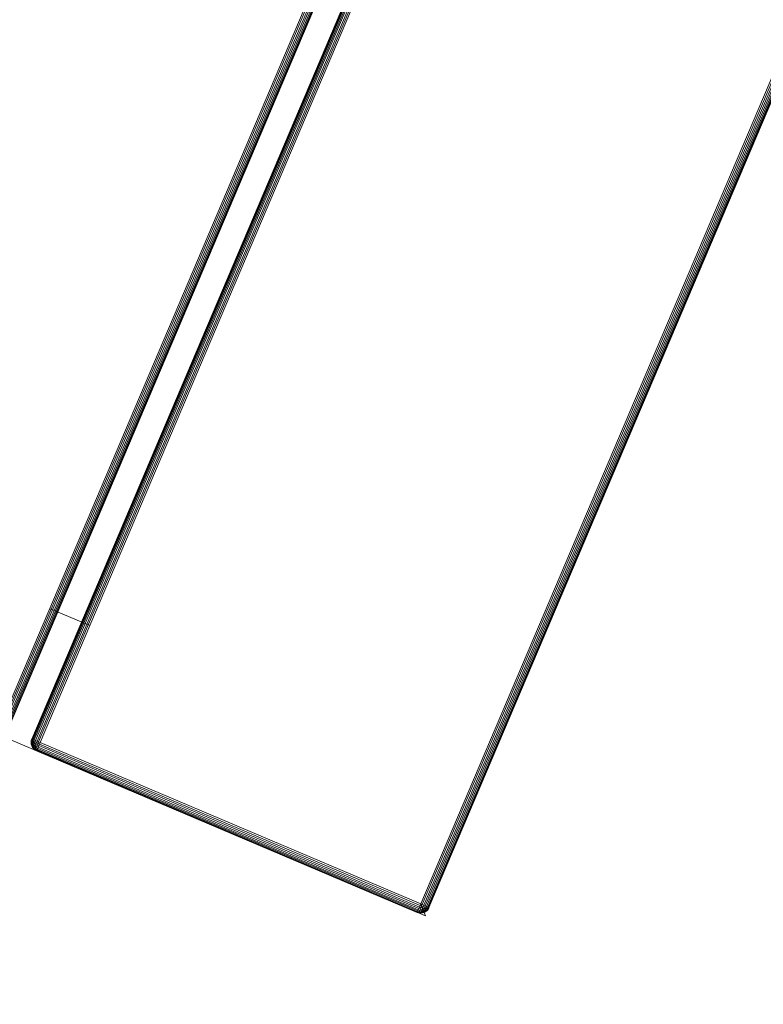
# Model space of a CAD drawing. Header units: millimetres. Extents: x -54833 to 17168, y -29122 to 68726.
# Tile 72 of 122: x -39354 to -39191, y 6812 to 7028. Entities that reach past the tile are written whole.
import ezdxf

# ---------------------------------------------------------------- set-up
doc = ezdxf.new("R2010")
doc.units = ezdxf.units.MM
for name, color, linetype, lineweight, true_color in [('Furniture-2', 7, 'Continuous', 9, 0xaaaaaa), ('Kohvikulaud-1', 7, 'Continuous', 9, 0xaaaaaa), ('Surface Pattern-1', 7, 'Continuous', 9, 0x232323)]:
    doc.layers.add(name, color=color, linetype=linetype, lineweight=lineweight, true_color=true_color)

# ---------------------------------------------------------------- blocks, each defined once
blk = doc.blocks.new('MA_Kohvikulaud - Kohvikulaud_DWG-V78-1_ korruse plaan')
at = {"layer": 'Kohvikulaud-1'}
for p, q in [((-38, 448), (-40, 450)), ((-40, 450), (860, 450)), ((-40, 450), (-38, 448)), ((-39.86, 448.74), (-39.67, 449.09)), ((-39.67, 449.09), (-39.86, 448.72)), ((-39.67, 449.09), (-39.86, 448.73)), ((-39.67, 449.08), (-39.86, 448.68)), ((-39.86, 448.7), (-39.67, 449.08)), ((-39.86, 448.68), (-39.67, 449.02)), ((-39.86, 448.62), (-39.67, 449.02)), ((-39.86, 448.62), (-39.67, 448.92)), ((-39.86, 448.52), (-39.67, 448.92)), ((-39.86, 448.52), (-39.67, 448.77)), ((-39.86, 448.4), (-39.67, 448.77)), ((-39.67, 449.09), (-39.41, 449.41)), ((-39.41, 449.41), (-39.67, 449.09)), ((-39.41, 449.39), (-39.67, 449.08)), ((-39.67, 449.02), (-39.41, 449.31)), ((-39.67, 448.92), (-39.41, 449.18)), ((-39.67, 449.08), (-39.67, 449.09)), ((-39.67, 449.08), (-39.67, 449.02)), ((-39.67, 449.02), (-39.67, 448.92)), ((-39.67, 448.77), (-39.41, 449)), ((-39.67, 448.92), (-39.67, 448.77)), ((-39.67, 448.6), (-39.41, 448.77)), ((-39.67, 448.77), (-39.67, 448.6)), ((-39.41, 449.41), (-39.09, 449.67)), ((-39.09, 449.67), (-39.41, 449.41)), ((-39.09, 449.65), (-39.41, 449.39)), ((-39.41, 449.31), (-39.09, 449.56)), ((-39.41, 449.39), (-39.41, 449.41)), ((-39.41, 449.18), (-39.09, 449.4)), ((-39.41, 449.39), (-39.41, 449.31)), ((-39.41, 449.31), (-39.41, 449.18)), ((-39.41, 449), (-39.09, 449.18)), ((-39.41, 449.18), (-39.41, 449)), ((-39.41, 449), (-39.41, 448.77)), ((-39.41, 448.77), (-39.09, 448.92)), ((-39.41, 448.77), (-39.41, 448.52)), ((-39.09, 449.67), (-38.74, 449.86)), ((-38.74, 449.86), (-39.09, 449.67)), ((-38.74, 449.83), (-39.09, 449.65)), ((-39.09, 449.56), (-38.74, 449.73)), ((-39.09, 449.65), (-39.09, 449.67)), ((-39.09, 449.65), (-39.09, 449.56)), ((-39.09, 449.4), (-38.74, 449.56)), ((-39.09, 449.56), (-39.09, 449.4)), ((-39.09, 449.4), (-39.09, 449.18)), ((-39.09, 449.18), (-38.74, 449.31)), ((-39.09, 449.18), (-39.09, 448.92)), ((-39.09, 448.92), (-38.74, 449.02)), ((-39.09, 448.92), (-39.09, 448.62)), ((-38.74, 449.86), (-38.36, 449.97)), ((-38.36, 449.97), (-38.74, 449.86)), ((-38.36, 449.93), (-38.74, 449.83)), ((-38.74, 449.83), (-38.74, 449.86)), ((-38.74, 449.73), (-38.36, 449.83)), ((-38.74, 449.83), (-38.74, 449.73)), ((-38.74, 449.73), (-38.74, 449.56)), ((-38.74, 449.56), (-38.36, 449.65)), ((-38.74, 449.56), (-38.74, 449.31)), ((-38.74, 449.31), (-38.36, 449.39)), ((-38.74, 449.31), (-38.74, 449.02)), ((-38.74, 449.02), (-38.36, 449.08)), ((-38.74, 449.02), (-38.74, 448.68)), ((-38.36, 449.97), (-38, 450)), ((-38, 450), (-38.36, 449.97)), ((-38.36, 449.93), (-38.36, 449.97)), ((-38.36, 449.93), (-38, 449.97)), ((-38.36, 449.83), (-38.36, 449.93)), ((-38.36, 449.83), (-38, 449.86)), ((-38.36, 449.65), (-38.36, 449.83)), ((-38.36, 449.65), (-38, 449.67)), ((-38.36, 449.39), (-38.36, 449.65)), ((-38.36, 449.39), (-38, 449.41)), ((-38.36, 449.08), (-38.36, 449.39)), ((-38.36, 449.08), (-38, 449.09)), ((-38.36, 448.72), (-38.36, 449.08)), ((-38, 450), (53, 450)), ((-38, 449.97), (-38, 450)), ((53, 450), (-38, 450)), ((-38, 449.86), (-38, 449.97)), ((53, 449.97), (-38, 449.97)), ((-38, 449.67), (-38, 449.86)), ((-38, 449.86), (53, 449.86)), ((-38, 449.41), (-38, 449.67)), ((-38, 449.67), (53, 449.67)), ((-38, 449.09), (-38, 449.41)), ((-38, 449.41), (53, 449.41)), ((-38, 448.74), (-38, 449.09)), ((-38, 449.09), (53, 449.09)), ((53, 450), (53.36, 449.97)), ((53, 449.97), (53, 450)), ((53.36, 449.97), (53, 450)), ((53, 449.86), (53, 449.97)), ((53.36, 449.93), (53, 449.97)), ((53, 449.67), (53, 449.86)), ((53.36, 449.83), (53, 449.86)), ((53, 449.41), (53, 449.67)), ((53.36, 449.65), (53, 449.67)), ((53, 449.09), (53, 449.41)), ((53.36, 449.39), (53, 449.41)), ((53, 448.74), (53, 449.09)), ((53.36, 449.08), (53, 449.09)), ((53.36, 449.97), (53.74, 449.86)), ((53.36, 449.93), (53.36, 449.97)), ((53.74, 449.86), (53.36, 449.97)), ((53.74, 449.83), (53.36, 449.93)), ((53.36, 449.93), (53.36, 449.83)), ((53.36, 449.83), (53.74, 449.73)), ((53.36, 449.83), (53.36, 449.65)), ((53.36, 449.65), (53.74, 449.56)), ((53.36, 449.65), (53.36, 449.39)), ((53.36, 449.39), (53.74, 449.31)), ((53.36, 449.39), (53.36, 449.08)), ((53.36, 449.08), (53.74, 449.02)), ((53.36, 449.08), (53.36, 448.72)), ((53.74, 449.86), (54.09, 449.67)), ((53.74, 449.83), (53.74, 449.86)), ((54.09, 449.67), (53.74, 449.86)), ((54.09, 449.65), (53.74, 449.83)), ((53.74, 449.83), (53.74, 449.73)), ((53.74, 449.73), (54.09, 449.56)), ((53.74, 449.73), (53.74, 449.56)), ((53.74, 449.56), (54.09, 449.4)), ((53.74, 449.56), (53.74, 449.31)), ((53.74, 449.31), (54.09, 449.18)), ((53.74, 449.31), (53.74, 449.02)), ((53.74, 449.02), (54.09, 448.92)), ((53.74, 449.02), (53.74, 448.68)), ((54.09, 449.67), (54.41, 449.41)), ((54.09, 449.65), (54.09, 449.67)), ((54.41, 449.41), (54.09, 449.67)), ((54.41, 449.39), (54.09, 449.65)), ((54.09, 449.65), (54.09, 449.56)), ((54.09, 449.56), (54.41, 449.31)), ((54.09, 449.56), (54.09, 449.4)), ((54.09, 449.4), (54.41, 449.18)), ((54.09, 449.4), (54.09, 449.18)), ((54.09, 449.18), (54.41, 449)), ((54.09, 449.18), (54.09, 448.92)), ((54.09, 448.92), (54.41, 448.77)), ((54.09, 448.92), (54.09, 448.62)), ((54.41, 449.41), (54.67, 449.09)), ((54.41, 449.39), (54.41, 449.41)), ((54.67, 449.09), (54.41, 449.41)), ((54.67, 449.08), (54.41, 449.39)), ((54.41, 449.39), (54.41, 449.31)), ((54.41, 449.31), (54.67, 449.02)), ((54.41, 449.31), (54.41, 449.18)), ((54.41, 449.18), (54.67, 448.92)), ((54.41, 449.18), (54.41, 449)), ((54.41, 449), (54.67, 448.77)), ((54.41, 449), (54.41, 448.77)), ((54.41, 448.77), (54.67, 448.6)), ((54.41, 448.77), (54.41, 448.52)), ((54.67, 449.09), (54.86, 448.74)), ((54.67, 449.08), (54.67, 449.09)), ((54.86, 448.74), (54.67, 449.09)), ((54.67, 449.08), (54.86, 448.72)), ((54.67, 449.08), (54.67, 449.02)), ((54.86, 448.73), (54.67, 449.08)), ((54.86, 448.7), (54.67, 449.02)), ((54.67, 449.02), (54.86, 448.7)), ((54.67, 449.02), (54.67, 448.92)), ((54.67, 448.92), (54.86, 448.65)), ((54.67, 448.92), (54.86, 448.65)), ((54.67, 448.92), (54.67, 448.77)), ((54.67, 448.77), (54.86, 448.57)), ((54.67, 448.77), (54.86, 448.57)), ((54.67, 448.77), (54.67, 448.6)), ((-40, 448), (-39.97, 448.36)), ((-39.97, 448.36), (-40, 448)), ((-40, 448), (-39.97, 448.03)), ((-39.97, 448.36), (-39.86, 448.74)), ((-39.86, 448.73), (-39.97, 448.36)), ((-39.97, 448.03), (-39.86, 448)), ((-39.97, 448), (-39.97, -448)), ((-39.86, 448.4), (-39.67, 448.6)), ((-39.86, 448.27), (-39.67, 448.6)), ((-39.86, 448.27), (-39.67, 448.4)), ((-39.86, 448.13), (-39.67, 448.4)), ((-39.86, 448.13), (-39.67, 448.2)), ((-39.67, 448), (-39.86, 448.13)), ((-39.86, 448.07), (-39.67, 448)), ((-39.86, 448), (-39.86, -448)), ((-39.67, 448.6), (-39.67, 448.4)), ((-39.67, 448.4), (-39.41, 448.52)), ((-39.67, 448.4), (-39.67, 448.2)), ((-39.67, 448.2), (-39.41, 448.26)), ((-39.67, 448.2), (-39.67, 448)), ((-39.67, 448), (-39.41, 448)), ((-39.67, 448), (-39.67, -448)), ((-39.41, 448.52), (-39.09, 448.62)), ((-39.41, 448.52), (-39.41, 448.26)), ((-39.41, 448.26), (-39.09, 448.3)), ((-39.41, 448.26), (-39.41, 448)), ((-39.41, 448), (-39.09, 448)), ((-39.41, 448), (-39.41, -448)), ((-39.09, 448.62), (-38.74, 448.68)), ((-39.09, 448.62), (-39.09, 448.3)), ((-39.09, 448.3), (-38.74, 448.34)), ((-39.09, 448.3), (-39.09, 448)), ((-39.09, 448), (-38.74, 448)), ((-39.09, 448), (-39.09, -448)), ((-38.74, 448.68), (-38.36, 448.72)), ((-38.74, 448.68), (-38.74, 448.34)), ((-38.74, 448.34), (-38.36, 448.36)), ((-38.74, 448.34), (-38.74, 448)), ((-38.74, 448), (-38.36, 448)), ((-38.74, 448), (-38.74, -448)), ((-38.36, 448.72), (-38, 448.74)), ((-38.36, 448.36), (-38.36, 448.72)), ((-38.36, 448.36), (-38, 448.36)), ((-38.36, 448.36), (-38.36, 448)), ((-38.36, 448), (-38, 448)), ((-38.36, -448), (-38.36, 448)), ((-38, 448.36), (-38, 448.74)), ((-38, 448.74), (53, 448.74)), ((-38, 448), (-38, 448.36)), ((-38, 448.36), (53, 448.36)), ((53, 448), (-38, 448)), ((-38, 448), (-38, -448)), ((53, 448.36), (53, 448.74)), ((53.36, 448.72), (53, 448.74)), ((53, 448), (53, 448.36)), ((53.36, 448.36), (53, 448.36)), ((53, -448), (53, 448)), ((53, 448), (53.36, 448)), ((53.36, 448.72), (53.74, 448.68)), ((53.36, 448.72), (53.36, 448.36)), ((53.36, 448.36), (53.74, 448.34)), ((53.36, 448.36), (53.36, 448)), ((53.36, 448), (53.74, 448)), ((53.36, -448), (53.36, 448)), ((53.74, 448.68), (54.09, 448.62)), ((53.74, 448.68), (53.74, 448.34)), ((53.74, 448.34), (54.09, 448.3)), ((53.74, 448.34), (53.74, 448)), ((53.74, 448), (54.09, 448)), ((53.74, 448), (53.74, -448)), ((54.09, 448.62), (54.41, 448.52)), ((54.09, 448.62), (54.09, 448.3)), ((54.09, 448.3), (54.41, 448.26)), ((54.09, 448.3), (54.09, 448)), ((54.09, 448), (54.41, 448)), ((54.09, -448), (54.09, 448)), ((54.41, 448.52), (54.67, 448.4)), ((54.41, 448.52), (54.41, 448.26)), ((54.41, 448.26), (54.67, 448.2)), ((54.41, 448.26), (54.41, 448)), ((54.41, 448), (54.67, 448)), ((54.41, -448), (54.41, 448)), ((54.67, 448.6), (54.86, 448.46)), ((54.67, 448.6), (54.86, 448.46)), ((54.67, 448.6), (54.67, 448.4)), ((54.67, 448.4), (54.86, 448.34)), ((54.67, 448.4), (54.86, 448.34)), ((54.67, 448.4), (54.67, 448.2)), ((54.67, 448.2), (54.86, 448.2)), ((54.67, 448.2), (54.86, 448.2)), ((54.67, 448.2), (54.67, 448)), ((54.67, 448), (54.86, 448.07)), ((54.67, 448), (54.86, 448.07)), ((54.67, -448), (54.67, 448)), ((54.86, 448.74), (54.97, 448.36)), ((54.86, 448.73), (54.97, 448.36)), ((54.86, 448), (54.97, 448.03)), ((54.86, -448), (54.86, 448)), ((54.97, 448.36), (55, 448)), ((54.97, 448.36), (55, 448)), ((54.97, 448.03), (55, 448)), ((54.97, -448), (54.97, 448)), ((60.66, 448), (60.66, -448)), ((60.77, -448), (60.77, 448)), ((60.95, 448), (60.95, -448)), ((61.21, -448), (61.21, 448)), ((61.53, -448), (61.53, 448)), ((61.89, -448), (61.89, 448)), ((62.26, -448), (62.26, 448)), ((62.63, 448), (62.63, -448)), ((62.63, 420), (53, 420))]:
    blk.add_line(p, q, dxfattribs=at)
blk = doc.blocks.new('MA_Kohvikulaud - MA_Kohvikulaud-V79-1_ korruse plaan')
blk.add_blockref('MA_Kohvikulaud - Kohvikulaud_DWG-V78-1_ korruse plaan', (-357.3, 23.93))

msp = doc.modelspace()

# ---------------------------------------------------------------- hatches: boundary and pattern name
at = {"layer": 'Surface Pattern-1'}
h = msp.add_hatch(dxfattribs=at)
h.set_pattern_fill('FP_30', color=256, style=0, pattern_type=2)
h.set_pattern_definition([(0, (0, 0), (0, 600), []), (90, (0, 0), (-600, 4e-14), [])])
h.paths.add_polyline_path([(-40469.36, 796), (-38928.99, 796), (-40163.39, 3075.81), (-40163.39, 4239.21), (-38798.43, 7692.57), (-40511.02, 9948.51), (-42590, 9948.51), (-42590, 1350.38), (-42335, 1350.38), (-42335, 850.38), (-42590, 850.38), (-42590, 796), (-42211.45, 796)])
h.paths.add_polyline_path([(-39990.07, 5450.01), (-40027.09, 5452.14), (-40078.78, 5461.76), (-40108.95, 5471.26), (-40145.02, 5486.47), (-40169.35, 5499.89), (-40200.45, 5520.67), (-40227.18, 5543.06), (-40251.6, 5567.94), (-40271.29, 5592.17), (-40293.88, 5626.63), (-40306.03, 5650.29), (-40319.46, 5682.7), (-40330.23, 5718.8), (-40337.08, 5755.89), (-40339.39, 5784.68), (-40339.15, 5821.8), (-40335.73, 5852.67), (-40327.97, 5890.4), (-40319.52, 5917.07), (-40306.34, 5949.25), (-40287.62, 5983.64), (-40270.11, 6009.45), (-40249.71, 6034.12), (-40224.59, 6059.29), (-40198.01, 6081.12), (-40163.54, 6103.71), (-40136.27, 6117.57), (-40105.15, 6130.11), (-40072.2, 6139.85), (-40038.25, 6146.31), (-40005.49, 6149.21), (-39968.37, 6148.98), (-39937.5, 6145.56), (-39901.57, 6138.24), (-39871.4, 6128.74), (-39835.33, 6113.53), (-39811, 6100.11), (-39779.89, 6079.33), (-39753.17, 6056.94), (-39730.81, 6034.34), (-39709.06, 6007.83), (-39686.47, 5973.37), (-39674.32, 5949.71), (-39660.88, 5917.3), (-39650.12, 5881.2), (-39643.5, 5845.36), (-39640.92, 5815.32), (-39641.3, 5777.16), (-39644.62, 5747.05), (-39652.38, 5709.62), (-39660.83, 5682.93), (-39674.01, 5650.76), (-39692.73, 5616.36), (-39710.23, 5590.55), (-39730.64, 5565.88), (-39755.75, 5540.71), (-39782.34, 5518.88), (-39816.8, 5496.29), (-39844.08, 5482.43), (-39875.19, 5469.89), (-39908.16, 5460.15), (-39946.21, 5453.06), (-39974.85, 5450.79), (-39982.59, 5450.39)])
h.paths.add_polyline_path([(-39990.08, 5490.01), (-40008.19, 5491.02), (-39997.37, 5490.35)])
h.paths.add_polyline_path([(-39974.24, 5490.82), (-39936.92, 5494.87), (-39905.71, 5501.93), (-39946.21, 5493.59), (-39972.18, 5491.02)])
h.paths.add_polyline_path([(-40036.5, 5493.89), (-40088.1, 5506.53), (-40040.74, 5494.51)])
h.paths.add_polyline_path([(-40095.39, 5508.84), (-40143.41, 5531.23), (-40101.41, 5510.98)])
h.paths.add_polyline_path([(-39857.1, 5520.47), (-39824.1, 5538.55), (-39800.07, 5555.46), (-39831.19, 5534.3), (-39851.97, 5523.21)])
h.paths.add_polyline_path([(-40149.95, 5534.83), (-40191.8, 5565.41), (-40154.14, 5537.34), (-40152.89, 5536.59)])
h.paths.add_polyline_path([(-40219.97, 5592.53), (-40251.93, 5635.1), (-40266.96, 5661.8), (-40242.72, 5620.73), (-40221.09, 5593.77)])
h.paths.add_polyline_path([(-39760.22, 5592.72), (-39736.83, 5621.8), (-39758.81, 5594.44)])
h.paths.add_polyline_path([(-39724.01, 5641.88), (-39706.91, 5674.68), (-39721.41, 5646.77)])
h.paths.add_polyline_path([(-40281.83, 5696.11), (-40294.89, 5746.71), (-40298.58, 5776.28), (-40291.67, 5729.28), (-40281.96, 5696.48)])
h.paths.add_polyline_path([(-39698.39, 5696.54), (-39687.46, 5734.16), (-39682.79, 5762.05), (-39691.36, 5719.66), (-39698.15, 5697.34)])
h.paths.add_polyline_path([(-39680.93, 5784.68), (-39680.92, 5784.77), (-39680.93, 5784.77)])
h.paths.add_polyline_path([(-40299.41, 5785.2), (-40297.28, 5836.91), (-40299.72, 5791.15)])
h.paths.add_polyline_path([(-39683.95, 5845.76), (-39691.5, 5882.02), (-39685.01, 5851.05)])
h.paths.add_polyline_path([(-40296.29, 5846.31), (-40283.64, 5897.93), (-40295.67, 5850.57)])
h.paths.add_polyline_path([(-40281.34, 5905.21), (-40258.94, 5953.23), (-40279.2, 5911.23)])
h.paths.add_polyline_path([(-39710.63, 5933.06), (-39728.73, 5966.07), (-39745.64, 5990.1), (-39724.48, 5958.98), (-39713.38, 5938.2)])
h.paths.add_polyline_path([(-40255.34, 5959.77), (-40224.76, 6001.63), (-40252.84, 5963.97)])
h.paths.add_polyline_path([(-40197.64, 6029.8), (-40155.53, 6061.45), (-40128.38, 6076.79), (-40169.44, 6052.55), (-40194.19, 6032.93)])
h.paths.add_polyline_path([(-39782.9, 6029.96), (-39811.97, 6053.35), (-39786.56, 6032.96)])
h.paths.add_polyline_path([(-39832.06, 6066.16), (-39864.85, 6083.26), (-39836.94, 6068.77)])
h.paths.add_polyline_path([(-40094.06, 6091.66), (-40042.2, 6104.97), (-40013.9, 6108.41), (-40060.89, 6101.49), (-40089.24, 6093.38)])
h.paths.add_polyline_path([(-39886.71, 6091.78), (-39924.39, 6102.74), (-39890.76, 6093.01)])
h.paths.add_polyline_path([(-39945.17, 6106.3), (-39982.84, 6109.66), (-39945.38, 6106.33)])
h.paths.add_polyline_path([(-39564.5, 6184.9), (-40012.64, 6225.79), (-39994.95, 6405.16), (-39989.99, 6405.34), (-39987.55, 6421.07), (-39895.96, 6413.09), (-39893.62, 6466.18), (-39990.98, 6474.65), (-39991.91, 6464.03), (-40021.79, 6466.63), (-39980.92, 6936.19), (-39951.03, 6933.59), (-39950.14, 6922.8), (-39503.65, 6883.93), (-39502.73, 6894.56), (-39472.84, 6891.96), (-39513.71, 6422.4), (-39543.6, 6425), (-39543.88, 6435.74), (-39642.49, 6442.12), (-39644.86, 6391.24), (-39554.26, 6383.26), (-39554.26, 6366.79), (-39548.71, 6366.31), (-39564.26, 6187.62)])
h.paths.add_polyline_path([(-39591.05, 6225.81), (-39589.28, 6255.26), (-39977.03, 6289.02), (-39979.59, 6259.63), (-39591.4, 6225.84)])
h.paths.add_polyline_path([(-39676.79, 6394.02), (-39674.45, 6447.1), (-39861.47, 6463.38), (-39864.03, 6410.31), (-39678.22, 6394.14)])
h.paths.add_polyline_path([(-39562.92, 6549.03), (-39562.48, 6554.08), (-39951.01, 6587.9), (-39951.45, 6582.85), (-39568.14, 6549.48)])
h.paths.add_polyline_path([(-39553.27, 6659.86), (-39552.83, 6664.91), (-39941.36, 6698.73), (-39941.8, 6693.68), (-39568.14, 6661.15)])
h.paths.add_polyline_path([(-39543.62, 6770.69), (-39543.18, 6775.74), (-39931.71, 6809.56), (-39932.15, 6804.51), (-39568.14, 6772.83)])
h.paths.add_polyline_path([(-39265.12, 6830.98), (-40093.57, 7182.64), (-39740.86, 8010.65), (-38914.27, 7657.53), (-39264.88, 6831.55)])
h.paths.add_polyline_path([(-39340.85, 6895.72), (-39182.6, 7268.52), (-39187.78, 7270.72), (-39346.02, 6897.92)])
h.paths.add_polyline_path([(-39433.47, 6935.04), (-39275.22, 7307.84), (-39281.01, 7308.6), (-39438.65, 6937.23)])
h.paths.add_polyline_path([(-39526.1, 6974.35), (-39367.85, 7347.16), (-39373.03, 7349.36), (-39531.27, 6976.55)])
h.paths.add_polyline_path([(-39618.72, 7013.67), (-39460.48, 7386.48), (-39465.65, 7388.67), (-39623.9, 7015.87)])
h.paths.add_polyline_path([(-39711.35, 7052.99), (-39553.1, 7425.79), (-39558.28, 7427.99), (-39716.53, 7055.19)])
h.paths.add_polyline_path([(-42251.66, 7079.83), (-42555.49, 7411.78), (-42421.7, 7532.54), (-42418.31, 7528.87), (-42406.13, 7539.99), (-42341.78, 7472.95), (-42304.1, 7507.72), (-42371.93, 7581.21), (-42382.17, 7571.76), (-42402.51, 7593.8), (-42051.37, 7917.91), (-42031.02, 7895.87), (-42041.25, 7886.42), (-41736.04, 7555.74), (-41725.81, 7565.19), (-41705.46, 7543.15), (-42056.61, 7219.04), (-42076.95, 7241.08), (-42066.72, 7250.53), (-42136.24, 7322.44), (-42171.98, 7286.3), (-42111.82, 7218.42), (-42121.09, 7206.85), (-42119.33, 7201.97), (-42251.13, 7080.32)])
h.paths.add_polyline_path([(-39803.97, 7092.31), (-39645.73, 7465.11), (-39650.91, 7467.31), (-39809.15, 7094.5)])
h.paths.add_polyline_path([(-42243.75, 7127.95), (-42222.08, 7147.96), (-42488.16, 7433.1), (-42508.02, 7414.27), (-42244.28, 7128.52)])
h.paths.add_polyline_path([(-39896.6, 7131.62), (-39738.35, 7504.43), (-39743.53, 7506.62), (-39901.78, 7133.82)])
h.paths.add_polyline_path([(-39989.23, 7170.94), (-39830.98, 7543.74), (-39895.99, 7571.34), (-40054.24, 7198.54), (-39998.33, 7174.8)])
h.paths.add_polyline_path([(-39170.88, 7296.14), (-39012.63, 7668.94), (-39017.81, 7671.14), (-39176.05, 7298.34)])
h.paths.add_polyline_path([(-42193.9, 7310.05), (-42154.89, 7346.06), (-42283.76, 7485.68), (-42321.2, 7447.97), (-42194.05, 7310.21)])
h.paths.add_polyline_path([(-39263.5, 7335.46), (-39105.26, 7708.26), (-39110.43, 7710.46), (-39268.68, 7337.65)])
h.paths.add_polyline_path([(-42005.34, 7348.01), (-42001.62, 7351.44), (-42266.13, 7638.03), (-42269.86, 7634.59), (-42011.85, 7355.06)])
h.paths.add_polyline_path([(-39356.13, 7374.77), (-39197.88, 7747.58), (-39203.06, 7749.78), (-39361.31, 7376.97), (-39356.99, 7375.14)])
h.paths.add_polyline_path([(-39448.75, 7414.09), (-39290.51, 7786.89), (-39295.69, 7789.09), (-39453.93, 7416.29)])
h.paths.add_polyline_path([(-41923.59, 7423.46), (-41919.87, 7426.9), (-42184.38, 7713.48), (-42188.11, 7710.05), (-41935.13, 7435.96)])
h.paths.add_polyline_path([(-39541.38, 7453.41), (-39383.13, 7826.21), (-39388.31, 7828.41), (-39546.56, 7455.61), (-39542.25, 7453.77)])
h.paths.add_polyline_path([(-40186.34, 7476.6), (-40519.62, 7809.89), (-40498.41, 7831.1), (-40490.87, 7823.56), (-40420.15, 7894.27), (-40459.1, 7930.4), (-40523.52, 7866.11), (-40535.12, 7877.71), (-40541.49, 7874.18), (-40668.83, 8001.52), (-40349.3, 8318.39), (-40223.28, 8189.54), (-40226.82, 8186.01), (-40215.22, 8174.28), (-40279.51, 8107.18), (-40243.38, 8071.04), (-40172.67, 8141.75), (-40180.21, 8149.3), (-40159, 8170.51), (-39825.71, 7837.22), (-39846.92, 7816.01), (-39854.47, 7823.56), (-40172.67, 7505.36), (-40165.12, 7497.81), (-40172.67, 7490.27)])
h.paths.add_polyline_path([(-39634.01, 7492.72), (-39475.76, 7865.53), (-39480.94, 7867.73), (-39639.18, 7494.92)])
h.paths.add_polyline_path([(-41841.84, 7498.92), (-41838.12, 7502.36), (-42102.63, 7788.94), (-42106.36, 7785.5), (-41849.29, 7506.99)])
h.paths.add_polyline_path([(-39726.63, 7532.04), (-39568.39, 7904.85), (-39573.56, 7907.04), (-39731.81, 7534.24), (-39727.08, 7532.23)])
h.paths.add_polyline_path([(-39819.26, 7571.36), (-39661.01, 7944.16), (-39726.89, 7969.71), (-39884.27, 7598.95), (-39853.47, 7585.88)])
h.paths.add_polyline_path([(-40230.1, 7605.21), (-39954.32, 7880.98), (-39957.91, 7884.57), (-40233.68, 7608.8)])
h.paths.add_polyline_path([(-40308.76, 7683.88), (-40033.84, 7960.5), (-40036.57, 7963.23), (-40312.34, 7687.46)])
h.paths.add_polyline_path([(-40387.43, 7762.54), (-40111.66, 8038.32), (-40115.24, 8041.9), (-40391.01, 7766.13)])
h.paths.add_polyline_path([(-40398.94, 7915.48), (-40264.59, 8049.83), (-40303.53, 8085.96), (-40435.08, 7951.61), (-40401.21, 7917.74)])
h.paths.add_polyline_path([(-40599.57, 7974.69), (-40323.8, 8250.46), (-40345.06, 8270.92), (-40620.43, 7995.54), (-40602.06, 7977.18)])
h.paths.add_polyline_path([(-42432.23, 7999.18), (-42534.86, 8001.18), (-42532.86, 8899.18), (-41634.86, 8899.18), (-41634.86, 7999.18), (-42429.21, 7999.18)])
h.paths.add_polyline_path([(-42031.73, 8029.18), (-42031.73, 8434.18), (-42037.36, 8434.18), (-42037.36, 8029.18)])
h.paths.add_polyline_path([(-42434.23, 8029.18), (-42434.23, 8434.18), (-42439.86, 8434.18), (-42439.86, 8029.18)])
h.paths.add_polyline_path([(-41836.11, 8029.18), (-41830.48, 8029.18), (-41830.48, 8434.18), (-41836.11, 8434.18), (-41836.11, 8131.86)])
h.paths.add_polyline_path([(-41931.11, 8029.18), (-41931.11, 8434.18), (-41936.73, 8434.18), (-41936.73, 8029.18)])
h.paths.add_polyline_path([(-42137.98, 8029.18), (-42132.36, 8029.18), (-42132.36, 8434.18), (-42137.98, 8434.18), (-42137.98, 8131.86)])
h.paths.add_polyline_path([(-42238.61, 8029.18), (-42232.98, 8029.18), (-42232.98, 8434.18), (-42238.61, 8434.18), (-42238.61, 8131.86)])
h.paths.add_polyline_path([(-42339.23, 8029.18), (-42333.61, 8029.18), (-42333.61, 8434.18), (-42339.23, 8434.18), (-42339.23, 8131.86)])
h.paths.add_polyline_path([(-41735.48, 8029.18), (-41664.86, 8029.18), (-41664.86, 8434.18), (-41735.48, 8434.18)])
h.paths.add_polyline_path([(-41664.86, 8464.18), (-41664.86, 8869.18), (-41735.48, 8869.18), (-41735.48, 8464.18)])
h.paths.add_polyline_path([(-42137.98, 8464.18), (-42132.36, 8464.18), (-42132.36, 8869.18), (-42137.98, 8869.18), (-42137.98, 8788)])
h.paths.add_polyline_path([(-42037.36, 8464.18), (-42031.73, 8464.18), (-42031.73, 8869.18), (-42037.36, 8869.18), (-42037.36, 8648.26)])
h.paths.add_polyline_path([(-42232.98, 8464.18), (-42232.98, 8869.18), (-42238.61, 8869.18), (-42238.61, 8464.18)])
h.paths.add_polyline_path([(-41931.11, 8464.18), (-41931.11, 8869.18), (-41936.73, 8869.18), (-41936.73, 8464.18)])
h.paths.add_polyline_path([(-41830.48, 8464.18), (-41830.48, 8869.18), (-41836.11, 8869.18), (-41836.11, 8464.18)])
h.paths.add_polyline_path([(-42339.23, 8464.18), (-42333.61, 8464.18), (-42333.61, 8869.18), (-42339.23, 8869.18), (-42339.23, 8788)])
h.paths.add_polyline_path([(-42434.23, 8464.18), (-42434.23, 8869.18), (-42439.86, 8869.18), (-42439.86, 8464.18)])
h.paths.add_polyline_path([(-42086.04, 8931.97), (-42410.15, 9283.11), (-42388.1, 9303.46), (-42378.66, 9293.22), (-42306.74, 9362.75), (-42342.88, 9398.49), (-42410.76, 9338.33), (-42422.34, 9347.6), (-42427.21, 9345.84), (-42549.36, 9478.17), (-42217.41, 9782), (-42096.64, 9648.21), (-42100.32, 9644.82), (-42089.19, 9632.64), (-42156.24, 9568.29), (-42121.46, 9530.61), (-42047.98, 9598.44), (-42057.43, 9608.67), (-42035.38, 9629.02), (-41711.28, 9277.87), (-41733.32, 9257.53), (-41742.77, 9267.76), (-42073.44, 8962.55), (-42064, 8952.31), (-42073.44, 8943.59)])
h.paths.add_polyline_path([(-42126.83, 9064.62), (-41840.25, 9329.14), (-41843.68, 9332.86), (-42130.27, 9068.35)])
h.paths.add_polyline_path([(-42202.29, 9146.37), (-41915.7, 9410.89), (-41919.14, 9414.61), (-42205.72, 9150.1)])
h.paths.add_polyline_path([(-42277.74, 9228.12), (-41991.16, 9492.64), (-41994.59, 9496.36), (-42281.18, 9231.85)])
h.paths.add_polyline_path([(-42283.13, 9381.4), (-42143.51, 9510.26), (-42181.22, 9547.7), (-42317.9, 9419.07), (-42291.72, 9390.71)])
h.paths.add_polyline_path([(-42481.23, 9448.58), (-42196.09, 9714.67), (-42214.92, 9734.53), (-42501.23, 9470.26), (-42484.92, 9452.58)])

# ---------------------------------------------------------------- block references
at = {"layer": 'Furniture-2', "rotation": 156.9999999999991}
msp.add_blockref('MA_Kohvikulaud - MA_Kohvikulaud-V79-1_ korruse plaan', (-39445.66, 7422.48), dxfattribs=at)

doc.saveas('drawing.dxf')
